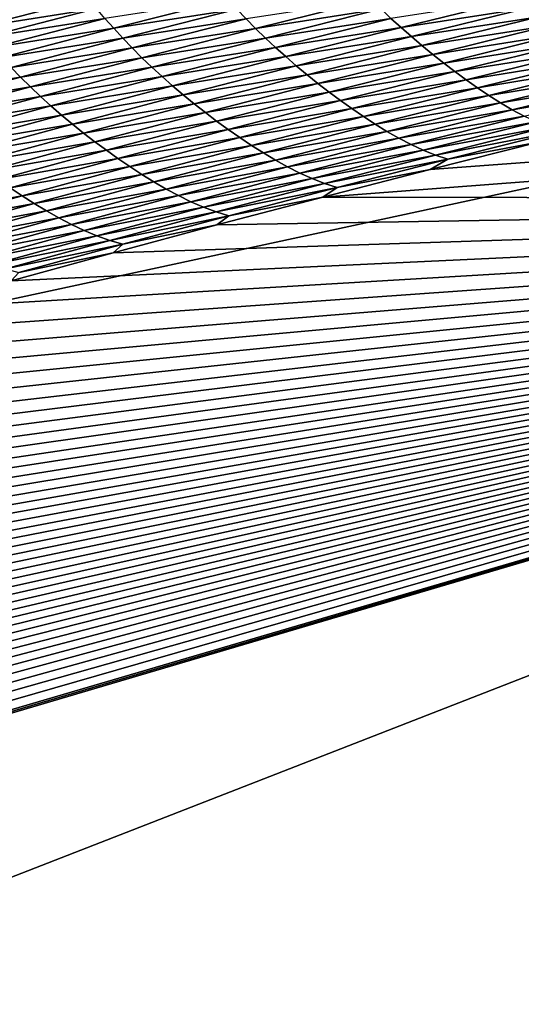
# Model space of a CAD drawing. Extents: x -54 to 446, y -6 to 1400.
# Tile 59 of 254: x -12.324 to -11.63, y 1330.945 to 1332.306. Entities that reach past the tile are written whole.
import ezdxf

# ---------------------------------------------------------------- set-up
doc = ezdxf.new("R2010")
doc.units = 0
doc.header["$LTSCALE"] = 52.148148
for name, color, linetype in [('1161', 7, 'CONTINUOUS'), ('1369', 7, 'CONTINUOUS'), ('1519', 7, 'CONTINUOUS'), ('1523', 7, 'CONTINUOUS'), ('973', 7, 'CONTINUOUS'), ('999', 7, 'CONTINUOUS')]:
    doc.layers.add(name, color=color, linetype=linetype)

msp = doc.modelspace()

# ---------------------------------------------------------------- linework, layer by layer
at = {"layer": '1161', "color": 7, "linetype": 'CONTINUOUS'}
for points in [[(-13.9, 1330.9401, 0), (-9.8288, 1328.5, 9.8288), (-13.9, 1344.5), (-13.9, 1330.9401, 0)], [(-13.9, 1344.5), (-9.8288, 1328.5, 9.8288), (-9.8285, 1344.3284, 9.8298), (-13.9, 1344.5)]]:
    msp.add_3dface(points, dxfattribs=at)
at = {"layer": '1369', "color": 7, "linetype": 'CONTINUOUS'}
for points in [[(-9.9296, 1332.0576, 9.8693), (-0.2385, 1332.9509, 13.998), (-11.905, 1332.0609, 9.8858), (-9.9296, 1332.0576, 9.8693)], [(-11.905, 1332.0609, 9.8858), (-0.2385, 1332.9509, 13.998), (-11.7561, 1332.0991, 10.0764), (-11.905, 1332.0609, 9.8858)], [(-11.7561, 1332.0991, 10.0764), (-0.2385, 1332.9509, 13.998), (-11.6045, 1332.1372, 10.2648), (-11.7561, 1332.0991, 10.0764)], [(-12.0514, 1332.0225, 9.6929), (-9.9296, 1332.0576, 9.8693), (-11.905, 1332.0609, 9.8858), (-12.0514, 1332.0225, 9.6929)], [(-15.2999, 1330.4777, 0.0426), (-9.9296, 1332.0576, 9.8693), (-15.3, 1330.4829, 0.0852), (-15.2999, 1330.4777, 0.0426)], [(-15.3, 1330.4829, 0.0852), (-9.9296, 1332.0576, 9.8693), (-15.2981, 1330.5125, 0.3247), (-15.3, 1330.4829, 0.0852)], [(-15.2998, 1330.4725), (-9.9296, 1332.0576, 9.8693), (-15.2999, 1330.4777, 0.0426), (-15.2998, 1330.4725)], [(-14, 1330.4725), (-9.9296, 1332.0576, 9.8693), (-15.2998, 1330.4725), (-14, 1330.4725)], [(-15.2981, 1330.5125, 0.3247), (-9.9296, 1332.0576, 9.8693), (-15.2927, 1330.5423, 0.562), (-15.2981, 1330.5125, 0.3247)], [(-15.2927, 1330.5423, 0.562), (-9.9296, 1332.0576, 9.8693), (-15.2838, 1330.5722, 0.7971), (-15.2927, 1330.5423, 0.562)], [(-15.2838, 1330.5722, 0.7971), (-9.9296, 1332.0576, 9.8693), (-15.2715, 1330.6022, 1.0297), (-15.2838, 1330.5722, 0.7971)], [(-15.2715, 1330.6022, 1.0297), (-9.9296, 1332.0576, 9.8693), (-15.2556, 1330.6323, 1.2598), (-15.2715, 1330.6022, 1.0297)], [(-15.2556, 1330.6323, 1.2598), (-9.9296, 1332.0576, 9.8693), (-15.2363, 1330.6626, 1.4879), (-15.2556, 1330.6323, 1.2598)], [(-15.2363, 1330.6626, 1.4879), (-9.9296, 1332.0576, 9.8693), (-15.2137, 1330.6931, 1.7151), (-15.2363, 1330.6626, 1.4879)], [(-15.2137, 1330.6931, 1.7151), (-9.9296, 1332.0576, 9.8693), (-15.1879, 1330.7239, 1.941), (-15.2137, 1330.6931, 1.7151)], [(-15.1879, 1330.7239, 1.941), (-9.9296, 1332.0576, 9.8693), (-15.1588, 1330.7549, 2.1657), (-15.1879, 1330.7239, 1.941)], [(-15.1588, 1330.7549, 2.1657), (-9.9296, 1332.0576, 9.8693), (-15.1263, 1330.7862, 2.3901), (-15.1588, 1330.7549, 2.1657)], [(-15.1263, 1330.7862, 2.3901), (-9.9296, 1332.0576, 9.8693), (-15.0904, 1330.818, 2.6146), (-15.1263, 1330.7862, 2.3901)], [(-15.0904, 1330.818, 2.6146), (-9.9296, 1332.0576, 9.8693), (-15.0513, 1330.8501, 2.8389), (-15.0904, 1330.818, 2.6146)], [(-15.0513, 1330.8501, 2.8389), (-9.9296, 1332.0576, 9.8693), (-15.0087, 1330.8827, 3.0633), (-15.0513, 1330.8501, 2.8389)], [(-15.0087, 1330.8827, 3.0633), (-9.9296, 1332.0576, 9.8693), (-14.9626, 1330.9157, 3.2884), (-15.0087, 1330.8827, 3.0633)], [(-14.9626, 1330.9157, 3.2884), (-9.9296, 1332.0576, 9.8693), (-14.9129, 1330.9492, 3.5145), (-14.9626, 1330.9157, 3.2884)], [(-14.9129, 1330.9492, 3.5145), (-9.9296, 1332.0576, 9.8693), (-14.8597, 1330.9833, 3.7411), (-14.9129, 1330.9492, 3.5145)], [(-14.8597, 1330.9833, 3.7411), (-9.9296, 1332.0576, 9.8693), (-14.803, 1331.0177, 3.9676), (-14.8597, 1330.9833, 3.7411)], [(-14.803, 1331.0177, 3.9676), (-9.9296, 1332.0576, 9.8693), (-14.7429, 1331.0525, 4.1939), (-14.803, 1331.0177, 3.9676)], [(-14.7429, 1331.0525, 4.1939), (-9.9296, 1332.0576, 9.8693), (-14.6793, 1331.0877, 4.4203), (-14.7429, 1331.0525, 4.1939)], [(-14.6793, 1331.0877, 4.4203), (-9.9296, 1332.0576, 9.8693), (-14.6123, 1331.1233, 4.6461), (-14.6793, 1331.0877, 4.4203)], [(-14.6123, 1331.1233, 4.6461), (-9.9296, 1332.0576, 9.8693), (-14.5422, 1331.159, 4.8705), (-14.6123, 1331.1233, 4.6461)], [(-14.5422, 1331.159, 4.8705), (-9.9296, 1332.0576, 9.8693), (-14.469, 1331.1949, 5.0938), (-14.5422, 1331.159, 4.8705)], [(-14.469, 1331.1949, 5.0938), (-9.9296, 1332.0576, 9.8693), (-14.3925, 1331.231, 5.3159), (-14.469, 1331.1949, 5.0938)], [(-14.3925, 1331.231, 5.3159), (-9.9296, 1332.0576, 9.8693), (-14.3131, 1331.2673, 5.5365), (-14.3925, 1331.231, 5.3159)], [(-14.3131, 1331.2673, 5.5365), (-9.9296, 1332.0576, 9.8693), (-14.2307, 1331.3036, 5.7553), (-14.3131, 1331.2673, 5.5365)], [(-14.2307, 1331.3036, 5.7553), (-9.9296, 1332.0576, 9.8693), (-14.1454, 1331.3401, 5.9725), (-14.2307, 1331.3036, 5.7553)], [(-14.1454, 1331.3401, 5.9725), (-9.9296, 1332.0576, 9.8693), (-14.0571, 1331.3766, 6.1881), (-14.1454, 1331.3401, 5.9725)], [(-14.0571, 1331.3766, 6.1881), (-9.9296, 1332.0576, 9.8693), (-13.9659, 1331.4132, 6.402), (-14.0571, 1331.3766, 6.1881)], [(-13.9659, 1331.4132, 6.402), (-9.9296, 1332.0576, 9.8693), (-13.8719, 1331.4499, 6.6141), (-13.9659, 1331.4132, 6.402)], [(-13.8719, 1331.4499, 6.6141), (-9.9296, 1332.0576, 9.8693), (-13.7749, 1331.4867, 6.8246), (-13.8719, 1331.4499, 6.6141)], [(-13.7749, 1331.4867, 6.8246), (-9.9296, 1332.0576, 9.8693), (-13.6746, 1331.5236, 7.0343), (-13.7749, 1331.4867, 6.8246)], [(-13.6746, 1331.5236, 7.0343), (-9.9296, 1332.0576, 9.8693), (-13.5709, 1331.5608, 7.2435), (-13.6746, 1331.5236, 7.0343)], [(-13.5709, 1331.5608, 7.2435), (-9.9296, 1332.0576, 9.8693), (-13.464, 1331.5982, 7.4517), (-13.5709, 1331.5608, 7.2435)], [(-13.464, 1331.5982, 7.4517), (-9.9296, 1332.0576, 9.8693), (-13.3535, 1331.6359, 7.6594), (-13.464, 1331.5982, 7.4517)], [(-13.3535, 1331.6359, 7.6594), (-9.9296, 1332.0576, 9.8693), (-13.239, 1331.6738, 7.8671), (-13.3535, 1331.6359, 7.6594)], [(-13.239, 1331.6738, 7.8671), (-9.9296, 1332.0576, 9.8693), (-13.1204, 1331.7122, 8.0751), (-13.239, 1331.6738, 7.8671)], [(-13.1204, 1331.7122, 8.0751), (-9.9296, 1332.0576, 9.8693), (-12.9981, 1331.7509, 8.2826), (-13.1204, 1331.7122, 8.0751)], [(-12.9981, 1331.7509, 8.2826), (-9.9296, 1332.0576, 9.8693), (-12.8723, 1331.7896, 8.489), (-12.9981, 1331.7509, 8.2826)], [(-12.8723, 1331.7896, 8.489), (-9.9296, 1332.0576, 9.8693), (-12.743, 1331.8285, 8.6942), (-12.8723, 1331.7896, 8.489)], [(-12.743, 1331.8285, 8.6942), (-9.9296, 1332.0576, 9.8693), (-12.6102, 1331.8675, 8.8984), (-12.743, 1331.8285, 8.6942)], [(-12.6102, 1331.8675, 8.8984), (-9.9296, 1332.0576, 9.8693), (-12.4743, 1331.9065, 9.1008), (-12.6102, 1331.8675, 8.8984)], [(-12.4743, 1331.9065, 9.1008), (-9.9296, 1332.0576, 9.8693), (-12.336, 1331.9453, 9.3005), (-12.4743, 1331.9065, 9.1008)], [(-12.336, 1331.9453, 9.3005), (-9.9296, 1332.0576, 9.8693), (-12.195, 1331.984, 9.4978), (-12.336, 1331.9453, 9.3005)], [(-12.195, 1331.984, 9.4978), (-9.9296, 1332.0576, 9.8693), (-12.0514, 1332.0225, 9.6929), (-12.195, 1331.984, 9.4978)]]:
    msp.add_3dface(points, dxfattribs=at)
at = {"layer": '1519', "color": 7, "linetype": 'CONTINUOUS'}
for points in [[(-12.3849, 1332.2956, 10.1606), (-12.2294, 1332.3357, 10.3663), (-12.396, 1332.3097, 10.1716), (-12.3849, 1332.2956, 10.1606)], [(-12.3849, 1332.2956, 10.1606), (-12.218, 1332.3218, 10.3539), (-12.2294, 1332.3357, 10.3663), (-12.3849, 1332.2956, 10.1606)], [(-12.1941, 1332.2943, 10.326), (-12.0362, 1332.3345, 10.5284), (-12.2063, 1332.308, 10.3405), (-12.1941, 1332.2943, 10.326)], [(-12.1941, 1332.2943, 10.326), (-12.0238, 1332.3209, 10.5126), (-12.0362, 1332.3345, 10.5284), (-12.1941, 1332.2943, 10.326)], [(-11.9978, 1332.294, 10.4785), (-11.8376, 1332.3342, 10.6775), (-12.011, 1332.3074, 10.496), (-11.9978, 1332.294, 10.4785)], [(-11.9978, 1332.294, 10.4785), (-11.8242, 1332.3211, 10.6589), (-11.8376, 1332.3342, 10.6775), (-11.9978, 1332.294, 10.4785)], [(-11.7965, 1332.2954, 10.6202), (-11.6342, 1332.3354, 10.8154), (-11.8105, 1332.3081, 10.6398), (-11.7965, 1332.2954, 10.6202)], [(-11.7965, 1332.2954, 10.6202), (-11.6201, 1332.3228, 10.7949), (-11.6342, 1332.3354, 10.8154), (-11.7965, 1332.2954, 10.6202)], [(-12.3734, 1332.2817, 10.1486), (-12.218, 1332.3218, 10.3539), (-12.3849, 1332.2956, 10.1606), (-12.3734, 1332.2817, 10.1486)], [(-12.3734, 1332.2817, 10.1486), (-12.2063, 1332.308, 10.3405), (-12.218, 1332.3218, 10.3539), (-12.3734, 1332.2817, 10.1486)], [(-12.1815, 1332.2806, 10.3106), (-12.0238, 1332.3209, 10.5126), (-12.1941, 1332.2943, 10.326), (-12.1815, 1332.2806, 10.3106)], [(-12.1815, 1332.2806, 10.3106), (-12.011, 1332.3074, 10.496), (-12.0238, 1332.3209, 10.5126), (-12.1815, 1332.2806, 10.3106)], [(-11.9842, 1332.2809, 10.4604), (-11.8242, 1332.3211, 10.6589), (-11.9978, 1332.294, 10.4785), (-11.9842, 1332.2809, 10.4604)], [(-11.9842, 1332.2809, 10.4604), (-11.8105, 1332.3081, 10.6398), (-11.8242, 1332.3211, 10.6589), (-11.9842, 1332.2809, 10.4604)], [(-11.7822, 1332.2828, 10.6), (-11.6201, 1332.3228, 10.7949), (-11.7965, 1332.2954, 10.6202), (-11.7822, 1332.2828, 10.6)], [(-11.7822, 1332.2828, 10.6), (-11.6057, 1332.3104, 10.7741), (-11.6201, 1332.3228, 10.7949), (-11.7822, 1332.2828, 10.6)], [(-12.3614, 1332.2678, 10.1354), (-12.2063, 1332.308, 10.3405), (-12.3734, 1332.2817, 10.1486), (-12.3614, 1332.2678, 10.1354)], [(-12.3614, 1332.2678, 10.1354), (-12.1941, 1332.2943, 10.326), (-12.2063, 1332.308, 10.3405), (-12.3614, 1332.2678, 10.1354)], [(-12.1685, 1332.2671, 10.2943), (-12.011, 1332.3074, 10.496), (-12.1815, 1332.2806, 10.3106), (-12.1685, 1332.2671, 10.2943)], [(-12.1685, 1332.2671, 10.2943), (-11.9978, 1332.294, 10.4785), (-12.011, 1332.3074, 10.496), (-12.1685, 1332.2671, 10.2943)], [(-11.9703, 1332.2679, 10.4417), (-11.8105, 1332.3081, 10.6398), (-11.9842, 1332.2809, 10.4604), (-11.9703, 1332.2679, 10.4417)], [(-11.9703, 1332.2679, 10.4417), (-11.7965, 1332.2954, 10.6202), (-11.8105, 1332.3081, 10.6398), (-11.9703, 1332.2679, 10.4417)], [(-11.7676, 1332.2704, 10.5796), (-11.6057, 1332.3104, 10.7741), (-11.7822, 1332.2828, 10.6), (-11.7676, 1332.2704, 10.5796)], [(-11.7676, 1332.2704, 10.5796), (-11.5911, 1332.2982, 10.753), (-11.6057, 1332.3104, 10.7741), (-11.7676, 1332.2704, 10.5796)], [(-12.349, 1332.2539, 10.1213), (-12.1941, 1332.2943, 10.326), (-12.3614, 1332.2678, 10.1354), (-12.349, 1332.2539, 10.1213)], [(-12.349, 1332.2539, 10.1213), (-12.1815, 1332.2806, 10.3106), (-12.1941, 1332.2943, 10.326), (-12.349, 1332.2539, 10.1213)], [(-12.1551, 1332.2537, 10.2773), (-11.9978, 1332.294, 10.4785), (-12.1685, 1332.2671, 10.2943), (-12.1551, 1332.2537, 10.2773)], [(-12.1551, 1332.2537, 10.2773), (-11.9842, 1332.2809, 10.4604), (-11.9978, 1332.294, 10.4785), (-12.1551, 1332.2537, 10.2773)], [(-11.9561, 1332.2551, 10.4224), (-11.7965, 1332.2954, 10.6202), (-11.9703, 1332.2679, 10.4417), (-11.9561, 1332.2551, 10.4224)], [(-11.9561, 1332.2551, 10.4224), (-11.7822, 1332.2828, 10.6), (-11.7965, 1332.2954, 10.6202), (-11.9561, 1332.2551, 10.4224)], [(-11.7528, 1332.2583, 10.5589), (-11.5911, 1332.2982, 10.753), (-11.7676, 1332.2704, 10.5796), (-11.7528, 1332.2583, 10.5589)], [(-11.7528, 1332.2583, 10.5589), (-11.5762, 1332.2862, 10.7317), (-11.5911, 1332.2982, 10.753), (-11.7528, 1332.2583, 10.5589)], [(-12.3362, 1332.2402, 10.1063), (-12.1815, 1332.2806, 10.3106), (-12.349, 1332.2539, 10.1213), (-12.3362, 1332.2402, 10.1063)], [(-12.3362, 1332.2402, 10.1063), (-12.1685, 1332.2671, 10.2943), (-12.1815, 1332.2806, 10.3106), (-12.3362, 1332.2402, 10.1063)], [(-12.1413, 1332.2405, 10.2595), (-11.9842, 1332.2809, 10.4604), (-12.1551, 1332.2537, 10.2773), (-12.1413, 1332.2405, 10.2595)], [(-12.1413, 1332.2405, 10.2595), (-11.9703, 1332.2679, 10.4417), (-11.9842, 1332.2809, 10.4604), (-12.1413, 1332.2405, 10.2595)], [(-11.9415, 1332.2426, 10.4027), (-11.7822, 1332.2828, 10.6), (-11.9561, 1332.2551, 10.4224), (-11.9415, 1332.2426, 10.4027)], [(-11.9415, 1332.2426, 10.4027), (-11.7676, 1332.2704, 10.5796), (-11.7822, 1332.2828, 10.6), (-11.9415, 1332.2426, 10.4027)], [(-11.7376, 1332.2463, 10.538), (-11.5762, 1332.2862, 10.7317), (-11.7528, 1332.2583, 10.5589), (-11.7376, 1332.2463, 10.538)], [(-11.7376, 1332.2463, 10.538), (-11.5611, 1332.2744, 10.7103), (-11.5762, 1332.2862, 10.7317), (-11.7376, 1332.2463, 10.538)], [(-12.323, 1332.2266, 10.0904), (-12.1685, 1332.2671, 10.2943), (-12.3362, 1332.2402, 10.1063), (-12.323, 1332.2266, 10.0904)], [(-12.323, 1332.2266, 10.0904), (-12.1551, 1332.2537, 10.2773), (-12.1685, 1332.2671, 10.2943), (-12.323, 1332.2266, 10.0904)], [(-12.1271, 1332.2275, 10.2412), (-11.9703, 1332.2679, 10.4417), (-12.1413, 1332.2405, 10.2595), (-12.1271, 1332.2275, 10.2412)], [(-12.1271, 1332.2275, 10.2412), (-11.9561, 1332.2551, 10.4224), (-11.9703, 1332.2679, 10.4417), (-12.1271, 1332.2275, 10.2412)], [(-11.9267, 1332.2302, 10.3827), (-11.7676, 1332.2704, 10.5796), (-11.9415, 1332.2426, 10.4027), (-11.9267, 1332.2302, 10.3827)], [(-11.9267, 1332.2302, 10.3827), (-11.7528, 1332.2583, 10.5589), (-11.7676, 1332.2704, 10.5796), (-11.9267, 1332.2302, 10.3827)], [(-11.7223, 1332.2346, 10.517), (-11.5611, 1332.2744, 10.7103), (-11.7376, 1332.2463, 10.538), (-11.7223, 1332.2346, 10.517)], [(-11.7223, 1332.2346, 10.517), (-11.5458, 1332.2629, 10.6889), (-11.5611, 1332.2744, 10.7103), (-11.7223, 1332.2346, 10.517)], [(-12.3094, 1332.2132, 10.0737), (-12.1551, 1332.2537, 10.2773), (-12.323, 1332.2266, 10.0904), (-12.3094, 1332.2132, 10.0737)], [(-12.3094, 1332.2132, 10.0737), (-12.1413, 1332.2405, 10.2595), (-12.1551, 1332.2537, 10.2773), (-12.3094, 1332.2132, 10.0737)], [(-12.1127, 1332.2147, 10.2224), (-11.9561, 1332.2551, 10.4224), (-12.1271, 1332.2275, 10.2412), (-12.1127, 1332.2147, 10.2224)], [(-12.1127, 1332.2147, 10.2224), (-11.9415, 1332.2426, 10.4027), (-11.9561, 1332.2551, 10.4224), (-12.1127, 1332.2147, 10.2224)], [(-11.9116, 1332.2181, 10.3624), (-11.7528, 1332.2583, 10.5589), (-11.9267, 1332.2302, 10.3827), (-11.9116, 1332.2181, 10.3624)], [(-11.9116, 1332.2181, 10.3624), (-11.7376, 1332.2463, 10.538), (-11.7528, 1332.2583, 10.5589), (-11.9116, 1332.2181, 10.3624)], [(-11.7067, 1332.2232, 10.4961), (-11.5458, 1332.2629, 10.6889), (-11.7223, 1332.2346, 10.517), (-11.7067, 1332.2232, 10.4961)], [(-11.7067, 1332.2232, 10.4961), (-11.5303, 1332.2517, 10.6677), (-11.5458, 1332.2629, 10.6889), (-11.7067, 1332.2232, 10.4961)], [(-11.6909, 1332.2121, 10.4752), (-11.5303, 1332.2517, 10.6677), (-11.7067, 1332.2232, 10.4961), (-11.6909, 1332.2121, 10.4752)], [(-11.6909, 1332.2121, 10.4752), (-11.5146, 1332.2409, 10.6466), (-11.5303, 1332.2517, 10.6677), (-11.6909, 1332.2121, 10.4752)], [(-12.4879, 1332.1997, 9.8998), (-12.323, 1332.2266, 10.0904), (-12.3362, 1332.2402, 10.1063), (-12.4879, 1332.1997, 9.8998)], [(-12.2953, 1332.1999, 10.0564), (-12.1413, 1332.2405, 10.2595), (-12.3094, 1332.2132, 10.0737), (-12.2953, 1332.1999, 10.0564)], [(-12.2953, 1332.1999, 10.0564), (-12.1271, 1332.2275, 10.2412), (-12.1413, 1332.2405, 10.2595), (-12.2953, 1332.1999, 10.0564)], [(-12.0979, 1332.2022, 10.2031), (-11.9415, 1332.2426, 10.4027), (-12.1127, 1332.2147, 10.2224), (-12.0979, 1332.2022, 10.2031)], [(-12.0979, 1332.2022, 10.2031), (-11.9267, 1332.2302, 10.3827), (-11.9415, 1332.2426, 10.4027), (-12.0979, 1332.2022, 10.2031)], [(-11.8962, 1332.2062, 10.3419), (-11.7376, 1332.2463, 10.538), (-11.9116, 1332.2181, 10.3624), (-11.8962, 1332.2062, 10.3419)], [(-11.8962, 1332.2062, 10.3419), (-11.7223, 1332.2346, 10.517), (-11.7376, 1332.2463, 10.538), (-11.8962, 1332.2062, 10.3419)], [(-11.675, 1332.2014, 10.4546), (-11.5146, 1332.2409, 10.6466), (-11.6909, 1332.2121, 10.4752), (-11.675, 1332.2014, 10.4546)], [(-11.675, 1332.2014, 10.4546), (-11.4988, 1332.2306, 10.6257), (-11.5146, 1332.2409, 10.6466), (-11.675, 1332.2014, 10.4546)], [(-12.4744, 1332.186, 9.8843), (-12.323, 1332.2266, 10.0904), (-12.4879, 1332.1997, 9.8998), (-12.4744, 1332.186, 9.8843)], [(-12.4744, 1332.186, 9.8843), (-12.3094, 1332.2132, 10.0737), (-12.323, 1332.2266, 10.0904), (-12.4744, 1332.186, 9.8843)], [(-12.281, 1332.187, 10.0385), (-12.1271, 1332.2275, 10.2412), (-12.2953, 1332.1999, 10.0564), (-12.281, 1332.187, 10.0385)], [(-12.281, 1332.187, 10.0385), (-12.1127, 1332.2147, 10.2224), (-12.1271, 1332.2275, 10.2412), (-12.281, 1332.187, 10.0385)], [(-12.0828, 1332.1899, 10.1835), (-11.9267, 1332.2302, 10.3827), (-12.0979, 1332.2022, 10.2031), (-12.0828, 1332.1899, 10.1835)], [(-12.0828, 1332.1899, 10.1835), (-11.9116, 1332.2181, 10.3624), (-11.9267, 1332.2302, 10.3827), (-12.0828, 1332.1899, 10.1835)], [(-11.8806, 1332.1946, 10.3214), (-11.7223, 1332.2346, 10.517), (-11.8962, 1332.2062, 10.3419), (-11.8806, 1332.1946, 10.3214)], [(-11.8806, 1332.1946, 10.3214), (-11.7067, 1332.2232, 10.4961), (-11.7223, 1332.2346, 10.517), (-11.8806, 1332.1946, 10.3214)], [(-11.8647, 1332.1833, 10.3008), (-11.7067, 1332.2232, 10.4961), (-11.8806, 1332.1946, 10.3214), (-11.8647, 1332.1833, 10.3008)], [(-11.8647, 1332.1833, 10.3008), (-11.6909, 1332.2121, 10.4752), (-11.7067, 1332.2232, 10.4961), (-11.8647, 1332.1833, 10.3008)], [(-11.6589, 1332.1912, 10.434), (-11.4988, 1332.2306, 10.6257), (-11.675, 1332.2014, 10.4546), (-11.6589, 1332.1912, 10.434)], [(-11.6589, 1332.1912, 10.434), (-11.4827, 1332.2208, 10.6051), (-11.4988, 1332.2306, 10.6257), (-11.6589, 1332.1912, 10.434)], [(-12.4606, 1332.1726, 9.8681), (-12.3094, 1332.2132, 10.0737), (-12.4744, 1332.186, 9.8843), (-12.4606, 1332.1726, 9.8681)], [(-12.4606, 1332.1726, 9.8681), (-12.2953, 1332.1999, 10.0564), (-12.3094, 1332.2132, 10.0737), (-12.4606, 1332.1726, 9.8681)], [(-12.2663, 1332.1742, 10.0201), (-12.1127, 1332.2147, 10.2224), (-12.281, 1332.187, 10.0385), (-12.2663, 1332.1742, 10.0201)], [(-12.2663, 1332.1742, 10.0201), (-12.0979, 1332.2022, 10.2031), (-12.1127, 1332.2147, 10.2224), (-12.2663, 1332.1742, 10.0201)], [(-12.0674, 1332.1778, 10.1636), (-11.9116, 1332.2181, 10.3624), (-12.0828, 1332.1899, 10.1835), (-12.0674, 1332.1778, 10.1636)], [(-12.0674, 1332.1778, 10.1636), (-11.8962, 1332.2062, 10.3419), (-11.9116, 1332.2181, 10.3624), (-12.0674, 1332.1778, 10.1636)], [(-11.8487, 1332.1723, 10.2804), (-11.6909, 1332.2121, 10.4752), (-11.8647, 1332.1833, 10.3008), (-11.8487, 1332.1723, 10.2804)], [(-11.8487, 1332.1723, 10.2804), (-11.675, 1332.2014, 10.4546), (-11.6909, 1332.2121, 10.4752), (-11.8487, 1332.1723, 10.2804)], [(-11.6426, 1332.1816, 10.4137), (-11.4827, 1332.2208, 10.6051), (-11.6589, 1332.1912, 10.434), (-11.6426, 1332.1816, 10.4137)], [(-11.6426, 1332.1816, 10.4137), (-11.4666, 1332.2119, 10.5846), (-11.4827, 1332.2208, 10.6051), (-11.6426, 1332.1816, 10.4137)], [(-11.6261, 1332.1728, 10.3937), (-11.4666, 1332.2119, 10.5846), (-11.6426, 1332.1816, 10.4137), (-11.6261, 1332.1728, 10.3937)], [(-12.4463, 1332.1593, 9.8512), (-12.2953, 1332.1999, 10.0564), (-12.4606, 1332.1726, 9.8681), (-12.4463, 1332.1593, 9.8512)], [(-12.4463, 1332.1593, 9.8512), (-12.281, 1332.187, 10.0385), (-12.2953, 1332.1999, 10.0564), (-12.4463, 1332.1593, 9.8512)], [(-12.2513, 1332.1617, 10.0013), (-12.0979, 1332.2022, 10.2031), (-12.2663, 1332.1742, 10.0201), (-12.2513, 1332.1617, 10.0013)], [(-12.2513, 1332.1617, 10.0013), (-12.0828, 1332.1899, 10.1835), (-12.0979, 1332.2022, 10.2031), (-12.2513, 1332.1617, 10.0013)], [(-12.0518, 1332.166, 10.1436), (-11.8962, 1332.2062, 10.3419), (-12.0674, 1332.1778, 10.1636), (-12.0518, 1332.166, 10.1436)], [(-12.0518, 1332.166, 10.1436), (-11.8806, 1332.1946, 10.3214), (-11.8962, 1332.2062, 10.3419), (-12.0518, 1332.166, 10.1436)], [(-11.8325, 1332.1617, 10.2601), (-11.675, 1332.2014, 10.4546), (-11.8487, 1332.1723, 10.2804), (-11.8325, 1332.1617, 10.2601)], [(-11.8325, 1332.1617, 10.2601), (-11.6589, 1332.1912, 10.434), (-11.675, 1332.2014, 10.4546), (-11.8325, 1332.1617, 10.2601)], [(-12.4317, 1332.1463, 9.8337), (-12.281, 1332.187, 10.0385), (-12.4463, 1332.1593, 9.8512), (-12.4317, 1332.1463, 9.8337)], [(-12.4317, 1332.1463, 9.8337), (-12.2663, 1332.1742, 10.0201), (-12.281, 1332.187, 10.0385), (-12.4317, 1332.1463, 9.8337)], [(-12.2359, 1332.1494, 9.9821), (-12.0828, 1332.1899, 10.1835), (-12.2513, 1332.1617, 10.0013), (-12.2359, 1332.1494, 9.9821)], [(-12.2359, 1332.1494, 9.9821), (-12.0674, 1332.1778, 10.1636), (-12.0828, 1332.1899, 10.1835), (-12.2359, 1332.1494, 9.9821)], [(-12.0359, 1332.1545, 10.1235), (-11.8806, 1332.1946, 10.3214), (-12.0518, 1332.166, 10.1436), (-12.0359, 1332.1545, 10.1235)], [(-12.0359, 1332.1545, 10.1235), (-11.8647, 1332.1833, 10.3008), (-11.8806, 1332.1946, 10.3214), (-12.0359, 1332.1545, 10.1235)], [(-12.0198, 1332.1432, 10.1034), (-11.8647, 1332.1833, 10.3008), (-12.0359, 1332.1545, 10.1235), (-12.0198, 1332.1432, 10.1034)], [(-12.0198, 1332.1432, 10.1034), (-11.8487, 1332.1723, 10.2804), (-11.8647, 1332.1833, 10.3008), (-12.0198, 1332.1432, 10.1034)], [(-11.8161, 1332.1516, 10.24), (-11.6589, 1332.1912, 10.434), (-11.8325, 1332.1617, 10.2601), (-11.8161, 1332.1516, 10.24)], [(-11.8161, 1332.1516, 10.24), (-11.6426, 1332.1816, 10.4137), (-11.6589, 1332.1912, 10.434), (-11.8161, 1332.1516, 10.24)], [(-12.4168, 1332.1336, 9.8158), (-12.2663, 1332.1742, 10.0201), (-12.4317, 1332.1463, 9.8337), (-12.4168, 1332.1336, 9.8158)], [(-12.4168, 1332.1336, 9.8158), (-12.2513, 1332.1617, 10.0013), (-12.2663, 1332.1742, 10.0201), (-12.4168, 1332.1336, 9.8158)], [(-12.2203, 1332.1374, 9.9627), (-12.0674, 1332.1778, 10.1636), (-12.2359, 1332.1494, 9.9821), (-12.2203, 1332.1374, 9.9627)], [(-12.2203, 1332.1374, 9.9627), (-12.0518, 1332.166, 10.1436), (-12.0674, 1332.1778, 10.1636), (-12.2203, 1332.1374, 9.9627)], [(-12.0035, 1332.1323, 10.0834), (-11.8487, 1332.1723, 10.2804), (-12.0198, 1332.1432, 10.1034), (-12.0035, 1332.1323, 10.0834)], [(-12.0035, 1332.1323, 10.0834), (-11.8325, 1332.1617, 10.2601), (-11.8487, 1332.1723, 10.2804), (-12.0035, 1332.1323, 10.0834)], [(-11.7995, 1332.1422, 10.2201), (-11.6426, 1332.1816, 10.4137), (-11.8161, 1332.1516, 10.24), (-11.7995, 1332.1422, 10.2201)], [(-11.7995, 1332.1422, 10.2201), (-11.6261, 1332.1728, 10.3937), (-11.6426, 1332.1816, 10.4137), (-11.7995, 1332.1422, 10.2201)], [(-11.7828, 1332.1335, 10.2005), (-11.6261, 1332.1728, 10.3937), (-11.7995, 1332.1422, 10.2201), (-11.7828, 1332.1335, 10.2005)], [(-11.7828, 1332.1335, 10.2005), (-11.6096, 1332.1649, 10.374), (-11.6261, 1332.1728, 10.3937), (-11.7828, 1332.1335, 10.2005)], [(-12.4015, 1332.1211, 9.7974), (-12.2513, 1332.1617, 10.0013), (-12.4168, 1332.1336, 9.8158), (-12.4015, 1332.1211, 9.7974)], [(-12.4015, 1332.1211, 9.7974), (-12.2359, 1332.1494, 9.9821), (-12.2513, 1332.1617, 10.0013), (-12.4015, 1332.1211, 9.7974)], [(-12.2044, 1332.1256, 9.9431), (-12.0518, 1332.166, 10.1436), (-12.2203, 1332.1374, 9.9627), (-12.2044, 1332.1256, 9.9431)], [(-12.2044, 1332.1256, 9.9431), (-12.0359, 1332.1545, 10.1235), (-12.0518, 1332.166, 10.1436), (-12.2044, 1332.1256, 9.9431)], [(-11.9871, 1332.1219, 10.0635), (-11.8325, 1332.1617, 10.2601), (-12.0035, 1332.1323, 10.0834), (-11.9871, 1332.1219, 10.0635)], [(-11.9871, 1332.1219, 10.0635), (-11.8161, 1332.1516, 10.24), (-11.8325, 1332.1617, 10.2601), (-11.9871, 1332.1219, 10.0635)], [(-11.766, 1332.1257, 10.1812), (-11.6096, 1332.1649, 10.374), (-11.7828, 1332.1335, 10.2005), (-11.766, 1332.1257, 10.1812)], [(-11.766, 1332.1257, 10.1812), (-11.5929, 1332.158, 10.3548), (-11.6096, 1332.1649, 10.374), (-11.766, 1332.1257, 10.1812)], [(-11.7491, 1332.119, 10.1624), (-11.5929, 1332.158, 10.3548), (-11.766, 1332.1257, 10.1812), (-11.7491, 1332.119, 10.1624)], [(-11.7491, 1332.119, 10.1624), (-11.5761, 1332.1524, 10.3362), (-11.5929, 1332.158, 10.3548), (-11.7491, 1332.119, 10.1624)], [(-12.386, 1332.1088, 9.7787), (-12.2359, 1332.1494, 9.9821), (-12.4015, 1332.1211, 9.7974), (-12.386, 1332.1088, 9.7787)], [(-12.386, 1332.1088, 9.7787), (-12.2203, 1332.1374, 9.9627), (-12.2359, 1332.1494, 9.9821), (-12.386, 1332.1088, 9.7787)], [(-12.1883, 1332.1142, 9.9234), (-12.0359, 1332.1545, 10.1235), (-12.2044, 1332.1256, 9.9431), (-12.1883, 1332.1142, 9.9234)], [(-12.1883, 1332.1142, 9.9234), (-12.0198, 1332.1432, 10.1034), (-12.0359, 1332.1545, 10.1235), (-12.1883, 1332.1142, 9.9234)], [(-12.1719, 1332.103, 9.9038), (-12.0198, 1332.1432, 10.1034), (-12.1883, 1332.1142, 9.9234), (-12.1719, 1332.103, 9.9038)], [(-12.1719, 1332.103, 9.9038), (-12.0035, 1332.1323, 10.0834), (-12.0198, 1332.1432, 10.1034), (-12.1719, 1332.103, 9.9038)], [(-11.9704, 1332.1119, 10.0438), (-11.8161, 1332.1516, 10.24), (-11.9871, 1332.1219, 10.0635), (-11.9704, 1332.1119, 10.0438)], [(-11.9704, 1332.1119, 10.0438), (-11.7995, 1332.1422, 10.2201), (-11.8161, 1332.1516, 10.24), (-11.9704, 1332.1119, 10.0438)], [(-11.9536, 1332.1026, 10.0243), (-11.7995, 1332.1422, 10.2201), (-11.9704, 1332.1119, 10.0438), (-11.9536, 1332.1026, 10.0243)], [(-11.9536, 1332.1026, 10.0243), (-11.7828, 1332.1335, 10.2005), (-11.7995, 1332.1422, 10.2201), (-11.9536, 1332.1026, 10.0243)], [(-11.732, 1332.1135, 10.1441), (-11.5761, 1332.1524, 10.3362), (-11.7491, 1332.119, 10.1624), (-11.732, 1332.1135, 10.1441)], [(-11.732, 1332.1135, 10.1441), (-11.6045, 1332.1372, 10.2648), (-11.5761, 1332.1524, 10.3362), (-11.732, 1332.1135, 10.1441)], [(-12.3701, 1332.0969, 9.7597), (-12.2203, 1332.1374, 9.9627), (-12.386, 1332.1088, 9.7787), (-12.3701, 1332.0969, 9.7597)], [(-12.3701, 1332.0969, 9.7597), (-12.2044, 1332.1256, 9.9431), (-12.2203, 1332.1374, 9.9627), (-12.3701, 1332.0969, 9.7597)], [(-12.1554, 1332.0922, 9.8842), (-12.0035, 1332.1323, 10.0834), (-12.1719, 1332.103, 9.9038), (-12.1554, 1332.0922, 9.8842)], [(-12.1554, 1332.0922, 9.8842), (-11.9871, 1332.1219, 10.0635), (-12.0035, 1332.1323, 10.0834), (-12.1554, 1332.0922, 9.8842)], [(-11.9366, 1332.094, 10.0051), (-11.7828, 1332.1335, 10.2005), (-11.9536, 1332.1026, 10.0243), (-11.9366, 1332.094, 10.0051)], [(-11.9366, 1332.094, 10.0051), (-11.766, 1332.1257, 10.1812), (-11.7828, 1332.1335, 10.2005), (-11.9366, 1332.094, 10.0051)], [(-11.7561, 1332.0991, 10.0764), (-11.6045, 1332.1372, 10.2648), (-11.732, 1332.1135, 10.1441), (-11.7561, 1332.0991, 10.0764)], [(-12.354, 1332.0852, 9.7406), (-12.2044, 1332.1256, 9.9431), (-12.3701, 1332.0969, 9.7597), (-12.354, 1332.0852, 9.7406)], [(-12.354, 1332.0852, 9.7406), (-12.1883, 1332.1142, 9.9234), (-12.2044, 1332.1256, 9.9431), (-12.354, 1332.0852, 9.7406)], [(-12.1386, 1332.0819, 9.8648), (-11.9871, 1332.1219, 10.0635), (-12.1554, 1332.0922, 9.8842), (-12.1386, 1332.0819, 9.8648)], [(-12.1386, 1332.0819, 9.8648), (-11.9704, 1332.1119, 10.0438), (-11.9871, 1332.1219, 10.0635), (-12.1386, 1332.0819, 9.8648)], [(-11.9195, 1332.0864, 9.9862), (-11.766, 1332.1257, 10.1812), (-11.9366, 1332.094, 10.0051), (-11.9195, 1332.0864, 9.9862)], [(-11.9195, 1332.0864, 9.9862), (-11.7491, 1332.119, 10.1624), (-11.766, 1332.1257, 10.1812), (-11.9195, 1332.0864, 9.9862)], [(-11.9023, 1332.0798, 9.9677), (-11.7491, 1332.119, 10.1624), (-11.9195, 1332.0864, 9.9862), (-11.9023, 1332.0798, 9.9677)], [(-11.9023, 1332.0798, 9.9677), (-11.732, 1332.1135, 10.1441), (-11.7491, 1332.119, 10.1624), (-11.9023, 1332.0798, 9.9677)], [(-12.3376, 1332.0738, 9.7213), (-12.1883, 1332.1142, 9.9234), (-12.354, 1332.0852, 9.7406), (-12.3376, 1332.0738, 9.7213)], [(-12.3376, 1332.0738, 9.7213), (-12.1719, 1332.103, 9.9038), (-12.1883, 1332.1142, 9.9234), (-12.3376, 1332.0738, 9.7213)], [(-12.321, 1332.0628, 9.7021), (-12.1719, 1332.103, 9.9038), (-12.3376, 1332.0738, 9.7213), (-12.321, 1332.0628, 9.7021)], [(-12.321, 1332.0628, 9.7021), (-12.1554, 1332.0922, 9.8842), (-12.1719, 1332.103, 9.9038), (-12.321, 1332.0628, 9.7021)], [(-12.1217, 1332.0721, 9.8455), (-11.9704, 1332.1119, 10.0438), (-12.1386, 1332.0819, 9.8648), (-12.1217, 1332.0721, 9.8455)], [(-12.1217, 1332.0721, 9.8455), (-11.9536, 1332.1026, 10.0243), (-11.9704, 1332.1119, 10.0438), (-12.1217, 1332.0721, 9.8455)], [(-12.1046, 1332.0629, 9.8264), (-11.9536, 1332.1026, 10.0243), (-12.1217, 1332.0721, 9.8455), (-12.1046, 1332.0629, 9.8264)], [(-12.1046, 1332.0629, 9.8264), (-11.9366, 1332.094, 10.0051), (-11.9536, 1332.1026, 10.0243), (-12.1046, 1332.0629, 9.8264)], [(-11.885, 1332.0744, 9.9498), (-11.732, 1332.1135, 10.1441), (-11.9023, 1332.0798, 9.9677), (-11.885, 1332.0744, 9.9498)], [(-11.885, 1332.0744, 9.9498), (-11.7561, 1332.0991, 10.0764), (-11.732, 1332.1135, 10.1441), (-11.885, 1332.0744, 9.9498)], [(-12.3042, 1332.0521, 9.683), (-12.1554, 1332.0922, 9.8842), (-12.321, 1332.0628, 9.7021), (-12.3042, 1332.0521, 9.683)], [(-12.3042, 1332.0521, 9.683), (-12.1386, 1332.0819, 9.8648), (-12.1554, 1332.0922, 9.8842), (-12.3042, 1332.0521, 9.683)], [(-12.0874, 1332.0545, 9.8076), (-11.9366, 1332.094, 10.0051), (-12.1046, 1332.0629, 9.8264), (-12.0874, 1332.0545, 9.8076)], [(-12.0874, 1332.0545, 9.8076), (-11.9195, 1332.0864, 9.9862), (-11.9366, 1332.094, 10.0051), (-12.0874, 1332.0545, 9.8076)], [(-11.905, 1332.0609, 9.8858), (-11.7561, 1332.0991, 10.0764), (-11.885, 1332.0744, 9.9498), (-11.905, 1332.0609, 9.8858)], [(-12.4837, 1332.0334, 9.5174), (-12.321, 1332.0628, 9.7021), (-12.3376, 1332.0738, 9.7213), (-12.4837, 1332.0334, 9.5174)], [(-12.2871, 1332.0419, 9.6641), (-12.1386, 1332.0819, 9.8648), (-12.3042, 1332.0521, 9.683), (-12.2871, 1332.0419, 9.6641)], [(-12.2871, 1332.0419, 9.6641), (-12.1217, 1332.0721, 9.8455), (-12.1386, 1332.0819, 9.8648), (-12.2871, 1332.0419, 9.6641)], [(-12.07, 1332.0469, 9.7891), (-11.9195, 1332.0864, 9.9862), (-12.0874, 1332.0545, 9.8076), (-12.07, 1332.0469, 9.7891)], [(-12.07, 1332.0469, 9.7891), (-11.9023, 1332.0798, 9.9677), (-11.9195, 1332.0864, 9.9862), (-12.07, 1332.0469, 9.7891)], [(-12.0525, 1332.0405, 9.771), (-11.9023, 1332.0798, 9.9677), (-12.07, 1332.0469, 9.7891), (-12.0525, 1332.0405, 9.771)], [(-12.0525, 1332.0405, 9.771), (-11.885, 1332.0744, 9.9498), (-11.9023, 1332.0798, 9.9677), (-12.0525, 1332.0405, 9.771)], [(-12.0349, 1332.0352, 9.7535), (-11.885, 1332.0744, 9.9498), (-12.0525, 1332.0405, 9.771), (-12.0349, 1332.0352, 9.7535)], [(-12.0349, 1332.0352, 9.7535), (-11.905, 1332.0609, 9.8858), (-11.885, 1332.0744, 9.9498), (-12.0349, 1332.0352, 9.7535)], [(-12.4668, 1332.0224, 9.4987), (-12.321, 1332.0628, 9.7021), (-12.4837, 1332.0334, 9.5174), (-12.4668, 1332.0224, 9.4987)], [(-12.4668, 1332.0224, 9.4987), (-12.3042, 1332.0521, 9.683), (-12.321, 1332.0628, 9.7021), (-12.4668, 1332.0224, 9.4987)], [(-12.27, 1332.0322, 9.6452), (-12.1217, 1332.0721, 9.8455), (-12.2871, 1332.0419, 9.6641), (-12.27, 1332.0322, 9.6452)], [(-12.27, 1332.0322, 9.6452), (-12.1046, 1332.0629, 9.8264), (-12.1217, 1332.0721, 9.8455), (-12.27, 1332.0322, 9.6452)], [(-12.2526, 1332.0231, 9.6266), (-12.1046, 1332.0629, 9.8264), (-12.27, 1332.0322, 9.6452), (-12.2526, 1332.0231, 9.6266)], [(-12.2526, 1332.0231, 9.6266), (-12.0874, 1332.0545, 9.8076), (-12.1046, 1332.0629, 9.8264), (-12.2526, 1332.0231, 9.6266)], [(-12.0514, 1332.0225, 9.6929), (-11.905, 1332.0609, 9.8858), (-12.0349, 1332.0352, 9.7535), (-12.0514, 1332.0225, 9.6929)], [(-12.4498, 1332.0119, 9.48), (-12.3042, 1332.0521, 9.683), (-12.4668, 1332.0224, 9.4987), (-12.4498, 1332.0119, 9.48)], [(-12.4498, 1332.0119, 9.48), (-12.2871, 1332.0419, 9.6641), (-12.3042, 1332.0521, 9.683), (-12.4498, 1332.0119, 9.48)], [(-12.2351, 1332.0148, 9.6082), (-12.0874, 1332.0545, 9.8076), (-12.2526, 1332.0231, 9.6266), (-12.2351, 1332.0148, 9.6082)], [(-12.2351, 1332.0148, 9.6082), (-12.07, 1332.0469, 9.7891), (-12.0874, 1332.0545, 9.8076), (-12.2351, 1332.0148, 9.6082)], [(-12.2175, 1332.0074, 9.5901), (-12.07, 1332.0469, 9.7891), (-12.2351, 1332.0148, 9.6082), (-12.2175, 1332.0074, 9.5901)], [(-12.2175, 1332.0074, 9.5901), (-12.0525, 1332.0405, 9.771), (-12.07, 1332.0469, 9.7891), (-12.2175, 1332.0074, 9.5901)], [(-12.4325, 1332.0018, 9.4615), (-12.2871, 1332.0419, 9.6641), (-12.4498, 1332.0119, 9.48), (-12.4325, 1332.0018, 9.4615)], [(-12.4325, 1332.0018, 9.4615), (-12.27, 1332.0322, 9.6452), (-12.2871, 1332.0419, 9.6641), (-12.4325, 1332.0018, 9.4615)], [(-12.1997, 1332.0011, 9.5724), (-12.0525, 1332.0405, 9.771), (-12.2175, 1332.0074, 9.5901), (-12.1997, 1332.0011, 9.5724)], [(-12.1997, 1332.0011, 9.5724), (-12.0349, 1332.0352, 9.7535), (-12.0525, 1332.0405, 9.771), (-12.1997, 1332.0011, 9.5724)], [(-12.1818, 1331.996, 9.5553), (-12.0349, 1332.0352, 9.7535), (-12.1997, 1332.0011, 9.5724), (-12.1818, 1331.996, 9.5553)], [(-12.1818, 1331.996, 9.5553), (-12.0514, 1332.0225, 9.6929), (-12.0349, 1332.0352, 9.7535), (-12.1818, 1331.996, 9.5553)], [(-12.4151, 1331.9922, 9.4431), (-12.27, 1332.0322, 9.6452), (-12.4325, 1332.0018, 9.4615), (-12.4151, 1331.9922, 9.4431)], [(-12.4151, 1331.9922, 9.4431), (-12.2526, 1332.0231, 9.6266), (-12.27, 1332.0322, 9.6452), (-12.4151, 1331.9922, 9.4431)], [(-12.3974, 1331.9833, 9.4249), (-12.2526, 1332.0231, 9.6266), (-12.4151, 1331.9922, 9.4431), (-12.3974, 1331.9833, 9.4249)], [(-12.3974, 1331.9833, 9.4249), (-12.2351, 1332.0148, 9.6082), (-12.2526, 1332.0231, 9.6266), (-12.3974, 1331.9833, 9.4249)], [(-12.195, 1331.984, 9.4978), (-12.0514, 1332.0225, 9.6929), (-12.1818, 1331.996, 9.5553), (-12.195, 1331.984, 9.4978)], [(-12.3797, 1331.9751, 9.4069), (-12.2351, 1332.0148, 9.6082), (-12.3974, 1331.9833, 9.4249), (-12.3797, 1331.9751, 9.4069)], [(-12.3797, 1331.9751, 9.4069), (-12.2175, 1332.0074, 9.5901), (-12.2351, 1332.0148, 9.6082), (-12.3797, 1331.9751, 9.4069)], [(-12.3618, 1331.9679, 9.3893), (-12.2175, 1332.0074, 9.5901), (-12.3797, 1331.9751, 9.4069), (-12.3618, 1331.9679, 9.3893)], [(-12.3618, 1331.9679, 9.3893), (-12.1997, 1332.0011, 9.5724), (-12.2175, 1332.0074, 9.5901), (-12.3618, 1331.9679, 9.3893)], [(-12.3438, 1331.9617, 9.372), (-12.1997, 1332.0011, 9.5724), (-12.3618, 1331.9679, 9.3893), (-12.3438, 1331.9617, 9.372)], [(-12.3438, 1331.9617, 9.372), (-12.1818, 1331.996, 9.5553), (-12.1997, 1332.0011, 9.5724), (-12.3438, 1331.9617, 9.372)], [(-12.3256, 1331.9567, 9.3552), (-12.1818, 1331.996, 9.5553), (-12.3438, 1331.9617, 9.372), (-12.3256, 1331.9567, 9.3552)], [(-12.3256, 1331.9567, 9.3552), (-12.195, 1331.984, 9.4978), (-12.1818, 1331.996, 9.5553), (-12.3256, 1331.9567, 9.3552)], [(-12.336, 1331.9453, 9.3005), (-12.195, 1331.984, 9.4978), (-12.3256, 1331.9567, 9.3552), (-12.336, 1331.9453, 9.3005)]]:
    msp.add_3dface(points, dxfattribs=at)
at = {"layer": '1523', "color": 7, "linetype": 'CONTINUOUS'}
for points in [[(-14.0001, 1344.6), (-12.1203, 1344.4777, 7.0071), (-14.0001, 1331.1777), (-14.0001, 1344.6)], [(-14.0001, 1331.1777), (-12.1203, 1344.4777, 7.0071), (-14, 1330.4725), (-14.0001, 1331.1777)], [(-14, 1330.4725), (-12.1203, 1344.4777, 7.0071), (-9.9296, 1332.0576, 9.8693), (-14, 1330.4725)], [(-12.1203, 1344.4777, 7.0071), (-6.9866, 1344.3882, 12.1321), (-9.9296, 1332.0576, 9.8693), (-12.1203, 1344.4777, 7.0071)]]:
    msp.add_3dface(points, dxfattribs=at)
at = {"layer": '973', "color": 7, "linetype": 'CONTINUOUS'}
msp.add_3dface([(-15.995, 1331.1313, -0.4), (-8.5407, 1330.2345, -13.5298), (-15.7895, 1330.6319, -0.4), (-15.995, 1331.1313, -0.4)], dxfattribs=at)
at = {"layer": '999', "color": 7, "linetype": 'CONTINUOUS'}
for points in [[(-12.1389, 1332.5, -10.4234), (-15.995, 1331.1313, -0.4), (-12.8396, 1332.6777, -9.547), (-12.1389, 1332.5, -10.4234)], [(-8.5407, 1330.2345, -13.5298), (-15.995, 1331.1313, -0.4), (-9.6445, 1332.5, -12.7665), (-8.5407, 1330.2345, -13.5298)], [(-9.6445, 1332.5, -12.7665), (-15.995, 1331.1313, -0.4), (-12.1389, 1332.5, -10.4234), (-9.6445, 1332.5, -12.7665)]]:
    msp.add_3dface(points, dxfattribs=at)

doc.saveas('drawing.dxf')
